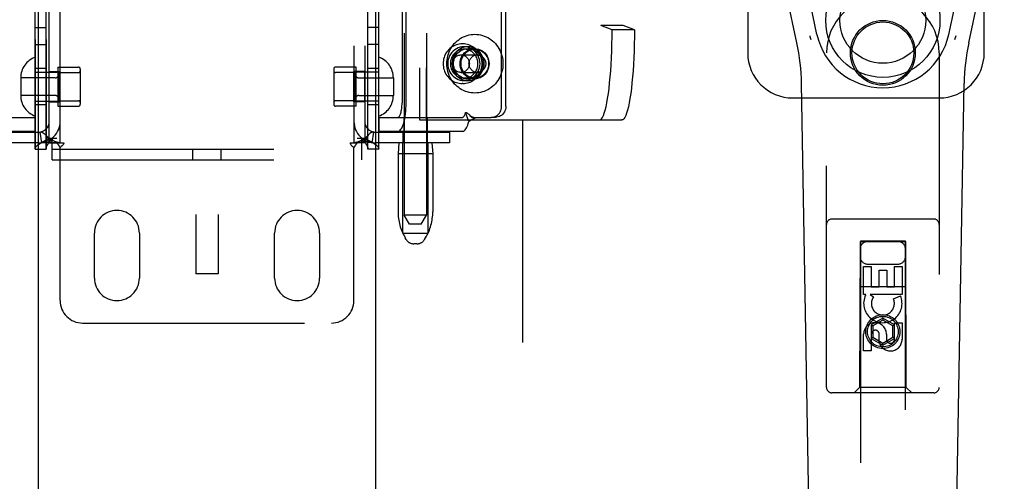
# Model space of a CAD drawing. Header units: inches. Extents: x 0 to 224, y 0 to 145.
# Tile 7 of 125: x 65.53 to 71, y 48.75 to 51.31. Entities that reach past the tile are written whole.
import ezdxf

# ---------------------------------------------------------------- set-up
doc = ezdxf.new("R2010")
doc.units = ezdxf.units.IN
doc.header["$LTSCALE"] = 12.302632
doc.header["$MEASUREMENT"] = 0
doc.linetypes.add('HIDDEN', pattern=[0.2, 0.1, -0.1])
doc.layers.get('0').update_dxf_attribs({"linetype": 'CONTINUOUS'})
doc.layers.add('02___PRT_ALL_AXES', color=7, linetype='CONTINUOUS')
doc.layers.add('DEFAULT_2', color=8, linetype='HIDDEN')

msp = doc.modelspace()

# ---------------------------------------------------------------- linework, layer by layer
at = {"color": 3, "linetype": 'Continuous'}
for p, q in [((65.6353, 83.4002), (65.6353, 21.1082)), ((67.5103, 21.1082), (67.5103, 83.4002))]:
    msp.add_line(p, q, dxfattribs=at)
at = {"color": 7, "linetype": 'Continuous'}
for p, q in [((69.957, 51.2318), (69.7644, 52.1353)), ((70.6886, 51.2318), (70.8811, 52.1353)), ((69.8462, 51.1847), (69.6489, 52.1106)), ((70.7993, 51.1847), (70.9966, 52.1106)), ((69.9649, 45.6387), (69.872, 50.9591)), ((70.6807, 45.6387), (70.7735, 50.9591))]:
    msp.add_line(p, q, dxfattribs=at)
for points in [[(69.9245, 51.2013), (69.9228, 51.2068), (69.9212, 51.2124), (69.9197, 51.218), (69.9185, 51.2236)], [(70.7271, 51.2236), (70.7258, 51.218), (70.7244, 51.2124), (70.7228, 51.2068), (70.721, 51.2013)]]:
    msp.add_lwpolyline(points, dxfattribs=at)
for radius in [0.3169, 0.2382]:
    msp.add_circle((70.3228, 51.3097), radius, dxfattribs=at)
for centre, radius, start, end in [((70.3228, 51.3097), 0.374, 192.0297, 347.9703), ((68.6911, 50.9385), 1.1811, 1, 12.0297), ((71.9545, 50.9385), 1.1811, 167.9703, 179)]:
    msp.add_arc(centre, radius, start, end, dxfattribs=at)
at = {"layer": '02___PRT_ALL_AXES', "color": 8, "linetype": 'HIDDEN'}
for p, q in [((65.6198, 50.5952), (65.6198, 53.6632)), ((65.6798, 50.5952), (65.6798, 53.6632)), ((67.4658, 50.5952), (67.4658, 53.6632)), ((67.5258, 50.5952), (67.5258, 53.6632)), ((67.6665, 53.6984), (67.6665, 50.2292)), ((67.7915, 53.6984), (67.7915, 50.2292)), ((65.6198, 51.2702), (65.6798, 51.2702)), ((67.5258, 51.2702), (67.4658, 51.2702)), ((65.6198, 51.1752), (65.6798, 51.1752)), ((67.5258, 51.1752), (67.4658, 51.1752)), ((67.9927, 51.1792), (67.9889, 51.1792)), ((68.0209, 51.1627), (67.9981, 51.1627)), ((68.0575, 51.1532), (68.0209, 51.1532)), ((65.6798, 51.0417), (65.6198, 51.0417)), ((65.7448, 51.0497), (65.7448, 50.8337)), ((65.7448, 51.0497), (65.8598, 51.0497)), ((67.4008, 51.0497), (67.2858, 51.0497)), ((67.4008, 50.8337), (67.4008, 51.0497)), ((67.5258, 51.0417), (67.4658, 51.0417)), ((65.6978, 50.8572), (65.6978, 51.0262)), ((65.6978, 51.0262), (65.7578, 51.0262)), ((65.7578, 50.8572), (65.7578, 51.0262)), ((67.3878, 50.8572), (67.3878, 51.0262)), ((67.4478, 51.0262), (67.3878, 51.0262)), ((67.4478, 50.8572), (67.4478, 51.0262)), ((68.0209, 50.9757), (67.9981, 50.9757)), ((68.0575, 50.9852), (68.0209, 50.9852)), ((67.9927, 50.9592), (67.9889, 50.9592)), ((65.6798, 50.8417), (65.6198, 50.8417)), ((65.6978, 50.8572), (65.7578, 50.8572)), ((65.7448, 50.8337), (65.8598, 50.8337)), ((67.4008, 50.8337), (67.2858, 50.8337)), ((67.4478, 50.8572), (67.3878, 50.8572)), ((67.5258, 50.8417), (67.4658, 50.8417)), ((67.664, 50.7712), (67.664, 50.6932)), ((67.664, 50.7712), (67.794, 50.7712)), ((67.794, 50.7712), (67.794, 50.6932)), ((67.661, 50.6292), (67.661, 50.6892)), ((67.797, 50.6892), (67.661, 50.6892)), ((67.664, 50.6932), (67.794, 50.6932)), ((67.797, 50.6292), (67.797, 50.6892)), ((67.797, 50.6292), (67.661, 50.6292)), ((67.6325, 50.5692), (67.6325, 50.2468)), ((67.8255, 50.5692), (67.8255, 50.2468)), ((65.9478, 49.8792), (65.9478, 50.1292)), ((66.1978, 50.1292), (66.1978, 49.8792)), ((66.9478, 49.8792), (66.9478, 50.1292)), ((67.1978, 50.1292), (67.1978, 49.8792)), ((70.2162, 49.7877), (70.2162, 49.9439)), ((70.2162, 49.9439), (70.2586, 49.9439)), ((70.2586, 49.9439), (70.2586, 49.8304)), ((70.387, 49.8304), (70.387, 49.9439)), ((70.387, 49.9439), (70.4294, 49.9439)), ((70.4294, 49.9439), (70.4294, 49.7877)), ((70.3021, 49.8304), (70.3021, 49.9226)), ((70.3021, 49.9226), (70.3445, 49.9226)), ((70.3445, 49.9226), (70.3445, 49.8304)), ((70.2586, 49.8304), (70.3021, 49.8304)), ((70.3445, 49.8304), (70.387, 49.8304)), ((70.2285, 49.7877), (70.2162, 49.7877)), ((70.2267, 49.7842), (70.2285, 49.7877)), ((70.2518, 49.7877), (70.2704, 49.7747)), ((70.4294, 49.7877), (70.2518, 49.7877)), ((70.3813, 49.7634), (70.4204, 49.7803)), ((70.387, 49.539), (70.387, 49.6315)), ((70.387, 49.6315), (70.4294, 49.6315)), ((70.4294, 49.6315), (70.4294, 49.539)), ((70.2162, 49.4752), (70.2162, 49.5676)), ((70.2586, 49.5676), (70.2586, 49.4752)), ((70.3021, 49.5252), (70.3021, 49.5715)), ((70.3431, 49.5676), (70.3431, 49.5391)), ((70.2586, 49.4752), (70.2162, 49.4752))]:
    msp.add_line(p, q, dxfattribs=at)
for points in [[(67.9981, 51.1627), (67.9873, 51.162), (67.9767, 51.16), (67.9664, 51.1566), (67.9566, 51.152), (67.9473, 51.1462), (67.9388, 51.1392), (67.9312, 51.1312), (67.9245, 51.1223), (67.919, 51.1127), (67.9145, 51.1024), (67.9113, 51.0916), (67.9094, 51.0805), (67.9087, 51.0692), (67.9094, 51.058), (67.9113, 51.0469), (67.9145, 51.0361), (67.919, 51.0258), (67.9245, 51.0161), (67.9312, 51.0072), (67.9388, 50.9992), (67.9473, 50.9923), (67.9566, 50.9864), (67.9664, 50.9818), (67.9767, 50.9784), (67.9873, 50.9764), (67.9981, 50.9757)], [(67.9996, 51.1492), (67.9933, 51.149), (67.987, 51.1481), (67.9808, 51.1468), (67.9748, 51.1449), (67.9689, 51.1425), (67.9632, 51.1396), (67.9577, 51.1362), (67.9526, 51.1324), (67.9478, 51.1281), (67.9433, 51.1234), (67.9392, 51.1184), (67.9355, 51.113), (67.9323, 51.1073), (67.9295, 51.1014), (67.9272, 51.0952), (67.9254, 51.0889), (67.9241, 51.0824), (67.9234, 51.0759), (67.9231, 51.0692)], [(68.0209, 51.1627), (68.0101, 51.162), (67.9995, 51.16), (67.9892, 51.1566), (67.9794, 51.152), (67.9701, 51.1462), (67.9616, 51.1392), (67.954, 51.1312), (67.9473, 51.1223), (67.9418, 51.1127), (67.9373, 51.1024), (67.9341, 51.0916), (67.9322, 51.0805), (67.9315, 51.0692), (67.9322, 51.058), (67.9341, 51.0469), (67.9373, 51.0361), (67.9418, 51.0258), (67.9473, 51.0161), (67.954, 51.0072), (67.9616, 50.9992), (67.9701, 50.9923), (67.9794, 50.9864), (67.9892, 50.9818), (67.9995, 50.9784), (68.0101, 50.9764), (68.0209, 50.9757)], [(68.0209, 50.9852), (68.0104, 50.986), (68.0001, 50.9881), (67.9902, 50.9916), (67.9808, 50.9965), (67.972, 51.0026), (67.9641, 51.0098), (67.9572, 51.0181), (67.9514, 51.0272), (67.9467, 51.0371), (67.9433, 51.0475), (67.9413, 51.0583), (67.9406, 51.0692), (67.9413, 51.0802), (67.9433, 51.091), (67.9467, 51.1014), (67.9514, 51.1112), (67.9572, 51.1204), (67.9641, 51.1286), (67.972, 51.1359), (67.9808, 51.142), (67.9902, 51.1468), (68.0001, 51.1504), (68.0104, 51.1525), (68.0209, 51.1532)], [(68.0575, 50.9852), (68.0469, 50.986), (68.0367, 50.9881), (68.0267, 50.9916), (68.0173, 50.9965), (68.0086, 51.0026), (68.0007, 51.0098), (67.9938, 51.0181), (67.9879, 51.0272), (67.9833, 51.0371), (67.9799, 51.0475), (67.9778, 51.0583), (67.9772, 51.0692), (67.9778, 51.0802), (67.9799, 51.091), (67.9833, 51.1014), (67.9879, 51.1112), (67.9938, 51.1204), (68.0007, 51.1286), (68.0086, 51.1359), (68.0173, 51.142), (68.0267, 51.1468), (68.0367, 51.1504), (68.0469, 51.1525), (68.0575, 51.1532)], [(67.9981, 50.9757), (68.009, 50.9764), (68.0195, 50.9784), (68.0298, 50.9818), (68.0397, 50.9864), (68.0489, 50.9923), (68.0574, 50.9992), (68.0651, 51.0072), (68.0717, 51.0161), (68.0773, 51.0258), (68.0817, 51.0361), (68.0849, 51.0469), (68.0869, 51.058), (68.0875, 51.0692), (68.0869, 51.0805), (68.0849, 51.0916), (68.0817, 51.1024), (68.0773, 51.1127), (68.0717, 51.1223), (68.0651, 51.1312), (68.0574, 51.1392), (68.0489, 51.1462), (68.0397, 51.152), (68.0298, 51.1566), (68.0195, 51.16), (68.009, 51.162), (67.9981, 51.1627)], [(68.0761, 51.0692), (68.0758, 51.0759), (68.0751, 51.0824), (68.0738, 51.0889), (68.072, 51.0952), (68.0697, 51.1014), (68.0669, 51.1073), (68.0636, 51.113), (68.06, 51.1184), (68.0559, 51.1234), (68.0514, 51.1281), (68.0466, 51.1324), (68.0414, 51.1362), (68.036, 51.1396), (68.0303, 51.1425), (68.0244, 51.1449), (68.0184, 51.1468), (68.0122, 51.1481), (68.0059, 51.149), (67.9996, 51.1492)], [(68.0209, 50.9757), (68.0318, 50.9764), (68.0423, 50.9784), (68.0526, 50.9818), (68.0625, 50.9864), (68.0717, 50.9923), (68.0802, 50.9992), (68.0879, 51.0072), (68.0945, 51.0161), (68.1001, 51.0258), (68.1045, 51.0361), (68.1077, 51.0469), (68.1097, 51.058), (68.1103, 51.0692), (68.1097, 51.0805), (68.1077, 51.0916), (68.1045, 51.1024), (68.1001, 51.1127), (68.0945, 51.1223), (68.0879, 51.1312), (68.0802, 51.1392), (68.0717, 51.1462), (68.0625, 51.152), (68.0526, 51.1566), (68.0423, 51.16), (68.0318, 51.162), (68.0209, 51.1627)], [(68.0209, 51.1532), (68.0315, 51.1525), (68.0417, 51.1504), (68.0517, 51.1468), (68.0611, 51.142), (68.0698, 51.1359), (68.0777, 51.1286), (68.0847, 51.1204), (68.0905, 51.1112), (68.0951, 51.1014), (68.0985, 51.091), (68.1006, 51.0802), (68.1013, 51.0692), (68.1006, 51.0583), (68.0985, 51.0475), (68.0951, 51.0371), (68.0905, 51.0272), (68.0847, 51.0181), (68.0777, 51.0098), (68.0698, 51.0026), (68.0611, 50.9965), (68.0517, 50.9916), (68.0417, 50.9881), (68.0315, 50.986), (68.0209, 50.9852)], [(68.0575, 51.1532), (68.0681, 51.1525), (68.0783, 51.1504), (68.0882, 51.1468), (68.0976, 51.142), (68.1064, 51.1359), (68.1143, 51.1286), (68.1212, 51.1204), (68.127, 51.1112), (68.1317, 51.1014), (68.1351, 51.091), (68.1371, 51.0802), (68.1378, 51.0692), (68.1371, 51.0583), (68.1351, 51.0475), (68.1317, 51.0371), (68.127, 51.0272), (68.1212, 51.0181), (68.1143, 51.0098), (68.1064, 51.0026), (68.0976, 50.9965), (68.0882, 50.9916), (68.0783, 50.9881), (68.0681, 50.986), (68.0575, 50.9852)], [(67.9231, 51.0692), (67.9234, 51.0626), (67.9241, 51.0561), (67.9254, 51.0496), (67.9272, 51.0433), (67.9295, 51.0371), (67.9323, 51.0312), (67.9355, 51.0255), (67.9392, 51.0201), (67.9433, 51.015), (67.9478, 51.0104), (67.9526, 51.0061), (67.9577, 51.0023), (67.9632, 50.9989), (67.9689, 50.996), (67.9748, 50.9936), (67.9808, 50.9917), (67.987, 50.9903), (67.9933, 50.9895), (67.9996, 50.9892)], [(67.9996, 50.9892), (68.0059, 50.9895), (68.0122, 50.9903), (68.0184, 50.9917), (68.0244, 50.9936), (68.0303, 50.996), (68.036, 50.9989), (68.0414, 51.0023), (68.0466, 51.0061), (68.0514, 51.0104), (68.0559, 51.015), (68.06, 51.0201), (68.0636, 51.0255), (68.0669, 51.0312), (68.0697, 51.0371), (68.072, 51.0433), (68.0738, 51.0496), (68.0751, 51.0561), (68.0758, 51.0626), (68.0761, 51.0692)]]:
    msp.add_lwpolyline(points, dxfattribs=at)
for centre, radius in [((70.3228, 51.1292), 0.1715), ((70.3228, 49.5817), 0.085)]:
    msp.add_circle(centre, radius, dxfattribs=at)
for centre, radius, start, end in [((66.0728, 50.1292), 0.125, 0, 180), ((67.0728, 50.1292), 0.125, 0, 180), ((66.0728, 49.8792), 0.125, 180, 360), ((67.0728, 49.8792), 0.125, 180, 360), ((70.3227, 49.738), 0.1065, 154.2636, 23.4027), ((70.3227, 49.738), 0.0639, 144.8895, 23.4026), ((70.2796, 49.5676), 0.0635, 0, 180), ((70.2806, 49.5676), 0.0219, 10.307, 180), ((70.365, 49.539), 0.0644, 192.2995, 0.0775), ((70.365, 49.539), 0.0219, 179.9011, 360)]:
    msp.add_arc(centre, radius, start, end, dxfattribs=at)
at = {"layer": 'DEFAULT_2', "color": 8, "linetype": 'HIDDEN'}
for p, q in [((68.3228, 82.7392), (68.3228, 21.7692)), ((66.5103, 55.1532), (66.5103, 49.9032)), ((66.6353, 55.1532), (66.6353, 49.9032)), ((65.6198, 53.6632), (65.6198, 50.5952)), ((65.6798, 53.6632), (65.6798, 50.5952)), ((67.4658, 50.5952), (67.4658, 53.6632)), ((67.5258, 50.5952), (67.5258, 53.6632)), ((65.6978, 50.6292), (65.6978, 53.6292)), ((65.7578, 50.6292), (65.7578, 53.6292)), ((67.3878, 53.6292), (67.3878, 50.6292)), ((67.4478, 53.6292), (67.4478, 50.6292)), ((67.7522, 53.5067), (67.7522, 50.7567)), ((67.7888, 53.5067), (67.7888, 50.7567)), ((68.2076, 50.8312), (68.2076, 53.4312)), ((68.2304, 50.8312), (68.2304, 53.4312)), ((70.8853, 51.1292), (70.8853, 53.3792)), ((68.7575, 52.9831), (68.7575, 51.2804)), ((68.8812, 52.9831), (68.8812, 51.2804)), ((69.5728, 51.8124), (69.5728, 51.1292)), ((67.6548, 51.5057), (67.6548, 50.8512)), ((67.6776, 50.8512), (67.6776, 51.5057)), ((68.8202, 51.2567), (68.7575, 51.2804)), ((68.8812, 51.2804), (68.7575, 51.2804)), ((68.944, 51.2567), (68.8202, 51.2567)), ((68.944, 51.2567), (68.8812, 51.2804)), ((68.0589, 51.1492), (67.9996, 51.1492)), ((67.982, 51.1177), (68.0727, 51.1177)), ((70.0103, 49.2717), (70.0103, 51.1292)), ((70.6353, 51.1292), (70.6353, 49.2717)), ((65.8698, 51.0397), (65.8698, 50.8437)), ((67.2758, 51.0397), (67.2758, 50.8437)), ((65.5388, 50.9912), (65.5388, 50.8922)), ((65.7298, 50.9902), (65.5388, 50.9902)), ((65.6198, 51.0217), (65.7448, 51.0217)), ((65.7498, 51.0197), (65.7498, 50.8637)), ((65.7498, 51.0197), (65.8598, 51.0197)), ((67.3958, 51.0197), (67.2858, 51.0197)), ((67.3958, 50.8637), (67.3958, 51.0197)), ((67.5258, 51.0217), (67.4008, 51.0217)), ((67.4158, 50.9902), (67.6068, 50.9902)), ((67.6068, 50.9912), (67.6068, 50.8922)), ((67.982, 51.0207), (68.0727, 51.0207)), ((68.0589, 50.9892), (67.9996, 50.9892)), ((65.7298, 50.8932), (65.5388, 50.8932)), ((65.7498, 50.8637), (65.8598, 50.8637)), ((67.3958, 50.8637), (67.2858, 50.8637)), ((67.4158, 50.8932), (67.6068, 50.8932)), ((69.8228, 50.8792), (70.6353, 50.8792)), ((65.6198, 50.8617), (65.7448, 50.8617)), ((67.5258, 50.8617), (67.4008, 50.8617)), ((65.1555, 50.7712), (65.6196, 50.7712)), ((65.6196, 50.7712), (65.6196, 50.6932)), ((67.526, 50.7712), (67.526, 50.6932)), ((67.526, 50.7712), (67.99, 50.7712)), ((67.7522, 50.7567), (68.8744, 50.7567)), ((68.0249, 50.7475), (68.0077, 50.7987)), ((68.0307, 50.7827), (68.0313, 50.7822)), ((68.0313, 50.7822), (68.0379, 50.7752)), ((68.0418, 50.7712), (68.1502, 50.7712)), ((68.173, 50.7712), (68.1502, 50.7712)), ((65.6196, 50.6932), (65.1555, 50.6932)), ((65.2278, 50.6892), (65.6378, 50.6892)), ((65.6556, 50.6306), (65.6467, 50.6899)), ((65.7027, 50.6552), (65.7398, 50.6552)), ((65.7133, 50.5352), (65.7133, 50.6552)), ((67.4058, 50.6552), (67.4428, 50.6552)), ((67.4323, 50.5352), (67.4323, 50.6552)), ((67.49, 50.6306), (67.4989, 50.6899)), ((67.5078, 50.6892), (67.9178, 50.6892)), ((67.99, 50.6932), (67.526, 50.6932)), ((67.9178, 50.6892), (67.9178, 50.6292)), ((65.6378, 50.6292), (65.2278, 50.6292)), ((65.6198, 50.5952), (65.6798, 50.5952)), ((65.6978, 50.6292), (65.7395, 50.6292)), ((65.7133, 50.5952), (67.4323, 50.5952)), ((65.7395, 50.6292), (65.7786, 50.6292)), ((65.7578, 49.7542), (65.7578, 50.603)), ((66.4948, 50.5352), (66.4948, 50.5952)), ((66.6508, 50.5352), (66.6508, 50.5952)), ((67.3669, 50.6292), (67.4061, 50.6292)), ((67.3878, 49.7542), (67.3878, 50.603)), ((67.4478, 50.6292), (67.4061, 50.6292)), ((67.5258, 50.5952), (67.4658, 50.5952)), ((67.9178, 50.6292), (67.5078, 50.6292)), ((67.6375, 50.6292), (67.6325, 50.5692)), ((67.659, 50.1292), (67.659, 50.6292)), ((67.799, 50.1292), (67.799, 50.6292)), ((67.8205, 50.6292), (67.8255, 50.5692)), ((65.7133, 50.5352), (67.4323, 50.5352)), ((67.8255, 50.5692), (67.6325, 50.5692)), ((67.6965, 50.1792), (67.6665, 50.2292)), ((67.729, 50.2292), (67.6665, 50.2292)), ((67.7915, 50.2292), (67.729, 50.2292)), ((67.7615, 50.1792), (67.7915, 50.2292)), ((67.7615, 50.1792), (67.6965, 50.1792)), ((70.6053, 50.2067), (70.0403, 50.2067)), ((67.659, 50.1292), (67.799, 50.1292)), ((67.678, 50.0935), (67.6724, 50.1027)), ((67.7801, 50.0935), (67.7856, 50.1027)), ((67.7372, 50.0692), (67.7208, 50.0692)), ((70.1963, 50.0817), (70.1928, 49.2717)), ((70.1963, 50.0817), (70.4493, 50.0817)), ((70.1978, 50.0836), (70.1978, 22.0817)), ((70.4478, 50.0836), (70.1978, 50.0836)), ((70.4478, 50.0804), (70.1978, 50.0804)), ((70.4478, 22.0817), (70.4478, 50.0836)), ((70.4528, 49.2717), (70.4493, 50.0817)), ((70.2378, 49.9567), (70.4078, 49.9567)), ((66.6353, 49.9032), (66.5103, 49.9032)), ((70.1952, 49.8317), (70.4503, 49.8317)), ((65.8828, 49.6292), (67.2628, 49.6292)), ((70.3228, 49.657), (70.2578, 49.6195)), ((70.2578, 49.6195), (70.2578, 49.5444)), ((70.2578, 49.6195), (70.2678, 49.6137)), ((70.3228, 49.6455), (70.2678, 49.6137)), ((70.2678, 49.6137), (70.2678, 49.5502)), ((70.3228, 49.657), (70.3228, 49.6455)), ((70.3878, 49.6195), (70.3228, 49.657)), ((70.3778, 49.6137), (70.3228, 49.6455)), ((70.3878, 49.6195), (70.3778, 49.6137)), ((70.3778, 49.5502), (70.3778, 49.6137)), ((70.3878, 49.5444), (70.3878, 49.6195)), ((70.2578, 49.5444), (70.2678, 49.5502)), ((70.2578, 49.5444), (70.3228, 49.5069)), ((70.2678, 49.5502), (70.3228, 49.5184)), ((70.3228, 49.5184), (70.3778, 49.5502)), ((70.3228, 49.5069), (70.3878, 49.5444)), ((70.3228, 49.5069), (70.3228, 49.5184)), ((70.3878, 49.5444), (70.3778, 49.5502)), ((70.6053, 49.2417), (70.0403, 49.2417)), ((70.1928, 49.2717), (70.1628, 49.2417)), ((70.4528, 49.2717), (70.1928, 49.2717)), ((70.4528, 49.2717), (70.4828, 49.2417))]:
    msp.add_line(p, q, dxfattribs=at)
for points in [[(68.7506, 50.7567), (68.7561, 50.7583), (68.7615, 50.7629), (68.7669, 50.7706), (68.7721, 50.7812), (68.7773, 50.7948), (68.7822, 50.8112), (68.787, 50.8304), (68.7915, 50.8522), (68.7958, 50.8765), (68.7998, 50.9032), (68.8035, 50.932), (68.8069, 50.9628), (68.81, 50.9955), (68.8126, 51.0297), (68.8149, 51.0654), (68.8168, 51.1022), (68.8183, 51.14), (68.8194, 51.1785), (68.82, 51.2174), (68.8202, 51.2567)], [(68.944, 51.2567), (68.9438, 51.2174), (68.9431, 51.1785), (68.9421, 51.14), (68.9406, 51.1022), (68.9387, 51.0654), (68.9364, 51.0297), (68.9338, 50.9955), (68.9307, 50.9628), (68.9273, 50.932), (68.9236, 50.9032), (68.9196, 50.8765), (68.9153, 50.8522), (68.9108, 50.8304), (68.906, 50.8112), (68.901, 50.7948), (68.8959, 50.7812), (68.8907, 50.7706), (68.8853, 50.7629), (68.8799, 50.7583), (68.8744, 50.7567)], [(67.9031, 51.0692), (67.9034, 51.0804), (67.9045, 51.0914), (67.9063, 51.1024), (67.9088, 51.1132), (67.9121, 51.1238), (67.916, 51.1342), (67.9205, 51.1442), (67.9258, 51.1539), (67.9316, 51.1632), (67.938, 51.1721), (67.945, 51.1805), (67.9525, 51.1884), (67.9606, 51.1957), (67.9691, 51.2024), (67.978, 51.2085), (67.9872, 51.214), (67.9968, 51.2187), (68.0067, 51.2228), (68.0169, 51.2262), (68.0272, 51.2288), (68.0377, 51.2307), (68.0483, 51.2318), (68.0589, 51.2322), (68.0696, 51.2318), (68.0802, 51.2307), (68.0907, 51.2288), (68.101, 51.2262), (68.1111, 51.2228), (68.121, 51.2187), (68.1307, 51.214), (68.1399, 51.2085), (68.1488, 51.2024), (68.1573, 51.1957), (68.1653, 51.1884), (68.1729, 51.1805), (68.1799, 51.1721), (68.1863, 51.1632), (68.1921, 51.1539), (68.1973, 51.1442), (68.2019, 51.1342), (68.2058, 51.1238), (68.209, 51.1132), (68.2116, 51.1024), (68.2134, 51.0914), (68.2145, 51.0804), (68.2148, 51.0692)], [(67.9889, 51.1792), (67.9806, 51.1789), (67.9724, 51.1779), (67.9642, 51.1762), (67.9562, 51.1739), (67.9484, 51.1709), (67.9409, 51.1673), (67.9336, 51.1631), (67.9267, 51.1584), (67.9201, 51.153), (67.914, 51.1472), (67.9083, 51.1408), (67.9031, 51.1341), (67.8984, 51.1269), (67.8943, 51.1193), (67.8908, 51.1115), (67.8879, 51.1033), (67.8857, 51.095), (67.884, 51.0865), (67.883, 51.0779), (67.8827, 51.0692)], [(67.9824, 51.0692), (67.9827, 51.0762), (67.9836, 51.0831), (67.985, 51.0899), (67.9871, 51.0966), (67.9896, 51.103), (67.9927, 51.1092), (67.9963, 51.1151), (68.0003, 51.1207), (68.0048, 51.1258), (68.0098, 51.1305), (68.0151, 51.1348), (68.0207, 51.1385), (68.0266, 51.1417), (68.0328, 51.1444), (68.0391, 51.1465), (68.0457, 51.148), (68.0523, 51.1489), (68.0589, 51.1492)], [(68.0989, 51.0692), (68.0986, 51.0779), (68.0976, 51.0865), (68.096, 51.095), (68.0937, 51.1034), (68.0908, 51.1115), (68.0873, 51.1193), (68.0832, 51.1269), (68.0785, 51.1341), (68.0733, 51.1409), (68.0677, 51.1472), (68.0615, 51.153), (68.055, 51.1584), (68.0481, 51.1631), (68.0408, 51.1673), (68.0332, 51.1709), (68.0254, 51.1739), (68.0174, 51.1762), (68.0093, 51.1779), (68.001, 51.1789), (67.9927, 51.1792)], [(68.0589, 51.1492), (68.0656, 51.1489), (68.0722, 51.148), (68.0787, 51.1465), (68.0851, 51.1444), (68.0913, 51.1417), (68.0972, 51.1385), (68.1028, 51.1348), (68.1081, 51.1305), (68.113, 51.1258), (68.1175, 51.1207), (68.1216, 51.1151), (68.1252, 51.1092), (68.1283, 51.103), (68.1308, 51.0966), (68.1328, 51.0899), (68.1343, 51.0831), (68.1352, 51.0762), (68.1354, 51.0692)], [(67.9357, 51.0692), (67.9359, 51.0737), (67.9365, 51.0781), (67.9374, 51.0825), (67.9388, 51.0867), (67.9405, 51.0908), (67.9426, 51.0948), (67.945, 51.0985), (67.9478, 51.1019), (67.9508, 51.1051), (67.9541, 51.1079), (67.9576, 51.1105), (67.9614, 51.1126), (67.9653, 51.1145), (67.9694, 51.1159), (67.9735, 51.1169), (67.9778, 51.1175), (67.982, 51.1177)], [(67.982, 51.1177), (67.9863, 51.1175), (67.9906, 51.1169), (67.9947, 51.1159), (67.9988, 51.1145), (68.0027, 51.1126), (68.0065, 51.1105), (68.01, 51.1079), (68.0133, 51.1051), (68.0163, 51.1019), (68.0191, 51.0985), (68.0215, 51.0948), (68.0236, 51.0908), (68.0253, 51.0867), (68.0267, 51.0825), (68.0276, 51.0781), (68.0282, 51.0737), (68.0284, 51.0692)], [(68.0263, 51.0692), (68.0265, 51.0737), (68.0271, 51.0781), (68.0281, 51.0825), (68.0294, 51.0867), (68.0312, 51.0908), (68.0333, 51.0948), (68.0357, 51.0985), (68.0384, 51.1019), (68.0414, 51.1051), (68.0447, 51.1079), (68.0483, 51.1105), (68.052, 51.1126), (68.0559, 51.1145), (68.06, 51.1159), (68.0642, 51.1169), (68.0684, 51.1175), (68.0727, 51.1177)], [(68.0727, 51.1177), (68.077, 51.1175), (68.0812, 51.1169), (68.0854, 51.1159), (68.0894, 51.1145), (68.0934, 51.1126), (68.0971, 51.1105), (68.1006, 51.1079), (68.1039, 51.1051), (68.107, 51.1019), (68.1097, 51.0985), (68.1121, 51.0948), (68.1142, 51.0908), (68.1159, 51.0867), (68.1173, 51.0825), (68.1183, 51.0781), (68.1189, 51.0737), (68.1191, 51.0692)], [(67.8827, 51.0692), (67.883, 51.0606), (67.884, 51.0519), (67.8857, 51.0434), (67.8879, 51.0351), (67.8908, 51.027), (67.8944, 51.0191), (67.8985, 51.0116), (67.9031, 51.0044), (67.9083, 50.9976), (67.914, 50.9913), (67.9201, 50.9854), (67.9267, 50.9801), (67.9336, 50.9753), (67.9409, 50.9711), (67.9484, 50.9675), (67.9562, 50.9646), (67.9642, 50.9622), (67.9724, 50.9606), (67.9806, 50.9596), (67.9889, 50.9592)], [(68.2148, 51.0692), (68.2145, 51.0581), (68.2134, 51.047), (68.2116, 51.0361), (68.209, 51.0253), (68.2058, 51.0146), (68.2019, 51.0043), (68.1973, 50.9942), (68.1921, 50.9845), (68.1863, 50.9752), (68.1799, 50.9664), (68.1729, 50.958), (68.1653, 50.9501), (68.1573, 50.9428), (68.1488, 50.9361), (68.1399, 50.93), (68.1307, 50.9245), (68.121, 50.9197), (68.1111, 50.9156), (68.101, 50.9123), (68.0907, 50.9096), (68.0802, 50.9077), (68.0696, 50.9066), (68.0589, 50.9062), (68.0483, 50.9066), (68.0377, 50.9077), (68.0272, 50.9096), (68.0169, 50.9123), (68.0067, 50.9156), (67.9968, 50.9197), (67.9872, 50.9245), (67.978, 50.93), (67.9691, 50.9361), (67.9606, 50.9428), (67.9525, 50.9501), (67.945, 50.958), (67.938, 50.9664), (67.9316, 50.9752), (67.9258, 50.9845), (67.9205, 50.9942), (67.916, 51.0043), (67.9121, 51.0146), (67.9088, 51.0253), (67.9063, 51.0361), (67.9045, 51.047), (67.9034, 51.0581), (67.9031, 51.0692)], [(67.982, 51.0207), (67.9778, 51.0209), (67.9735, 51.0216), (67.9694, 51.0226), (67.9653, 51.024), (67.9614, 51.0258), (67.9576, 51.028), (67.9541, 51.0305), (67.9508, 51.0334), (67.9478, 51.0366), (67.945, 51.04), (67.9426, 51.0437), (67.9405, 51.0476), (67.9388, 51.0517), (67.9374, 51.056), (67.9365, 51.0603), (67.9359, 51.0647), (67.9357, 51.0692)], [(68.0284, 51.0692), (68.0282, 51.0647), (68.0276, 51.0603), (68.0267, 51.056), (68.0253, 51.0517), (68.0236, 51.0476), (68.0215, 51.0437), (68.0191, 51.04), (68.0163, 51.0366), (68.0133, 51.0334), (68.01, 51.0305), (68.0065, 51.028), (68.0027, 51.0258), (67.9988, 51.024), (67.9947, 51.0226), (67.9906, 51.0216), (67.9863, 51.0209), (67.982, 51.0207)], [(68.0589, 50.9892), (68.0523, 50.9895), (68.0457, 50.9904), (68.0391, 50.992), (68.0328, 50.9941), (68.0266, 50.9967), (68.0207, 50.9999), (68.0151, 51.0037), (68.0098, 51.0079), (68.0048, 51.0127), (68.0003, 51.0178), (67.9963, 51.0233), (67.9927, 51.0292), (67.9896, 51.0354), (67.9871, 51.0419), (67.985, 51.0485), (67.9836, 51.0553), (67.9827, 51.0622), (67.9824, 51.0692)], [(67.9927, 50.9592), (68.001, 50.9596), (68.0093, 50.9606), (68.0174, 50.9622), (68.0254, 50.9646), (68.0332, 50.9675), (68.0408, 50.9711), (68.048, 50.9753), (68.055, 50.9801), (68.0615, 50.9854), (68.0677, 50.9913), (68.0734, 50.9976), (68.0785, 51.0044), (68.0832, 51.0116), (68.0873, 51.0191), (68.0908, 51.027), (68.0937, 51.0351), (68.096, 51.0435), (68.0976, 51.052), (68.0986, 51.0606), (68.0989, 51.0692)], [(68.0727, 51.0207), (68.0684, 51.0209), (68.0642, 51.0216), (68.06, 51.0226), (68.0559, 51.024), (68.052, 51.0258), (68.0483, 51.028), (68.0447, 51.0305), (68.0414, 51.0334), (68.0384, 51.0366), (68.0357, 51.04), (68.0333, 51.0437), (68.0312, 51.0476), (68.0294, 51.0517), (68.0281, 51.056), (68.0271, 51.0603), (68.0265, 51.0647), (68.0263, 51.0692)], [(68.1354, 51.0692), (68.1352, 51.0622), (68.1343, 51.0553), (68.1328, 51.0485), (68.1308, 51.0419), (68.1283, 51.0354), (68.1252, 51.0292), (68.1216, 51.0233), (68.1175, 51.0178), (68.113, 51.0127), (68.1081, 51.0079), (68.1028, 51.0037), (68.0972, 50.9999), (68.0913, 50.9967), (68.0851, 50.9941), (68.0787, 50.992), (68.0722, 50.9904), (68.0656, 50.9895), (68.0589, 50.9892)], [(68.1191, 51.0692), (68.1189, 51.0647), (68.1183, 51.0603), (68.1173, 51.056), (68.1159, 51.0517), (68.1142, 51.0476), (68.1121, 51.0437), (68.1097, 51.04), (68.107, 51.0366), (68.1039, 51.0334), (68.1006, 51.0305), (68.0971, 51.028), (68.0934, 51.0258), (68.0894, 51.024), (68.0854, 51.0226), (68.0812, 51.0216), (68.077, 51.0209), (68.0727, 51.0207)], [(67.6314, 50.6932), (67.636, 50.694), (67.6404, 50.6963), (67.6448, 50.7), (67.6491, 50.7053), (67.6532, 50.7119), (67.6571, 50.7199), (67.6607, 50.7291), (67.6641, 50.7395), (67.6671, 50.751), (67.6698, 50.7634), (67.6722, 50.7768), (67.6741, 50.7908), (67.6756, 50.8054), (67.6767, 50.8204), (67.6774, 50.8357), (67.6776, 50.8512)], [(67.6314, 50.7712), (67.6337, 50.7716), (67.636, 50.7728), (67.6382, 50.7747), (67.6404, 50.7773), (67.6425, 50.7807), (67.6444, 50.7847), (67.6463, 50.7894), (67.648, 50.7947), (67.6495, 50.8005), (67.6509, 50.8068), (67.6521, 50.8135), (67.653, 50.8206), (67.6538, 50.828), (67.6544, 50.8356), (67.6547, 50.8434), (67.6548, 50.8512)], [(68.1502, 50.7712), (68.1577, 50.7718), (68.165, 50.7733), (68.1721, 50.7758), (68.1789, 50.7793), (68.1851, 50.7836), (68.1908, 50.7888), (68.1957, 50.7947), (68.1999, 50.8012), (68.2032, 50.8083), (68.2056, 50.8157), (68.2071, 50.8233), (68.2076, 50.8312)], [(68.2304, 50.8312), (68.2299, 50.8233), (68.2284, 50.8157), (68.226, 50.8083), (68.2227, 50.8012), (68.2185, 50.7947), (68.2136, 50.7888), (68.2079, 50.7836), (68.2017, 50.7793), (68.1949, 50.7758), (68.1878, 50.7733), (68.1805, 50.7718), (68.173, 50.7712)], [(67.99, 50.7712), (67.992, 50.7715), (67.994, 50.7724), (67.996, 50.7738), (67.9979, 50.7759), (67.9997, 50.7784), (68.0015, 50.7815), (68.0032, 50.7851), (68.0048, 50.7892), (68.0063, 50.7937), (68.0077, 50.7987)], [(68.0077, 50.7987), (68.0098, 50.7981), (68.0119, 50.7974), (68.014, 50.7964), (68.0162, 50.7952), (68.0184, 50.7937), (68.0206, 50.7921), (68.0227, 50.7904), (68.0248, 50.7886), (68.0269, 50.7866), (68.0291, 50.7844), (68.0307, 50.7827)], [(68.0249, 50.7475), (68.0278, 50.7499), (68.0308, 50.752), (68.0339, 50.754), (68.037, 50.7557), (68.04, 50.7572), (68.0429, 50.7586), (68.0458, 50.76), (68.0486, 50.7613), (68.0516, 50.7628), (68.0545, 50.7643), (68.0574, 50.766), (68.0601, 50.7678), (68.0625, 50.7695), (68.0646, 50.7712)], [(68.0526, 50.7712), (68.0509, 50.7713), (68.0481, 50.7717), (68.0455, 50.7725), (68.0429, 50.7735), (68.0405, 50.7748), (68.0381, 50.7764), (68.0357, 50.7782), (68.0333, 50.7802), (68.0307, 50.7827)], [(68.0379, 50.7752), (68.0399, 50.7731), (68.0418, 50.7712)], [(67.99, 50.6932), (67.994, 50.6938), (67.9979, 50.6955), (68.0018, 50.6984), (68.0055, 50.7024), (68.0092, 50.7074), (68.0127, 50.7135), (68.016, 50.7207), (68.0192, 50.7287), (68.0221, 50.7376), (68.0249, 50.7475)], [(65.6198, 50.5952), (65.6207, 50.6012), (65.6235, 50.6072), (65.6282, 50.6132), (65.6346, 50.6192), (65.6427, 50.6252), (65.6523, 50.6312), (65.6633, 50.6372), (65.6755, 50.6432), (65.6887, 50.6492), (65.7027, 50.6552)], [(65.6467, 50.6899), (65.6502, 50.6901), (65.6542, 50.6895), (65.6588, 50.6879), (65.6637, 50.6853), (65.6687, 50.6818), (65.6736, 50.6774), (65.6777, 50.6732)], [(65.6777, 50.6732), (65.6783, 50.6725), (65.6826, 50.6671), (65.6867, 50.6611), (65.6904, 50.6548), (65.6935, 50.648), (65.6959, 50.6414), (65.6973, 50.6351), (65.6978, 50.6292)], [(65.7548, 50.6299), (65.7517, 50.6304), (65.7483, 50.6311), (65.7447, 50.6319), (65.7409, 50.6329), (65.7371, 50.6341), (65.7332, 50.6354), (65.7291, 50.6369), (65.7251, 50.6386), (65.721, 50.6405), (65.7169, 50.6426), (65.7127, 50.6448), (65.7086, 50.6472), (65.7045, 50.6498), (65.7004, 50.6527), (65.6964, 50.6557), (65.6923, 50.6589), (65.6883, 50.6624), (65.6844, 50.6662), (65.6804, 50.6702), (65.6777, 50.6732)], [(65.6798, 50.5952), (65.6802, 50.6012), (65.6817, 50.6072), (65.684, 50.6132), (65.6872, 50.6192), (65.6912, 50.6252), (65.696, 50.6312), (65.7015, 50.6372), (65.7076, 50.6432), (65.7142, 50.6492), (65.7212, 50.6552)], [(67.4678, 50.6732), (67.465, 50.6701), (67.4611, 50.6661), (67.4571, 50.6623), (67.4531, 50.6588), (67.449, 50.6556), (67.4449, 50.6525), (67.4408, 50.6497), (67.4367, 50.6471), (67.4325, 50.6446), (67.4284, 50.6424), (67.4242, 50.6403), (67.4201, 50.6385), (67.416, 50.6368), (67.412, 50.6353), (67.4081, 50.634), (67.4043, 50.6328), (67.4006, 50.6318), (67.3971, 50.631), (67.3937, 50.6304), (67.3907, 50.6299), (67.3896, 50.6297)], [(67.4243, 50.6552), (67.4313, 50.6492), (67.4379, 50.6432), (67.444, 50.6372), (67.4495, 50.6312), (67.4543, 50.6252), (67.4583, 50.6192), (67.4616, 50.6132), (67.4639, 50.6072), (67.4653, 50.6012), (67.4658, 50.5952)], [(67.4428, 50.6552), (67.4568, 50.6492), (67.4701, 50.6432), (67.4822, 50.6372), (67.4932, 50.6312), (67.5028, 50.6252), (67.5109, 50.6192), (67.5173, 50.6132), (67.522, 50.6072), (67.5248, 50.6012), (67.5258, 50.5952)], [(67.4678, 50.6732), (67.4673, 50.6725), (67.4629, 50.6671), (67.4588, 50.6611), (67.4551, 50.6548), (67.452, 50.648), (67.4497, 50.6414), (67.4483, 50.6351), (67.4478, 50.6292)], [(67.4989, 50.6899), (67.4954, 50.6901), (67.4913, 50.6895), (67.4867, 50.6879), (67.4818, 50.6853), (67.4768, 50.6818), (67.4719, 50.6774), (67.4678, 50.6732)], [(65.6556, 50.6306), (65.6641, 50.6316), (65.673, 50.6322), (65.682, 50.6326), (65.6908, 50.6327), (65.699, 50.6327), (65.7066, 50.6326), (65.7136, 50.6325), (65.7201, 50.6322), (65.7262, 50.632), (65.732, 50.6317), (65.7375, 50.6314), (65.7425, 50.631), (65.747, 50.6307), (65.7508, 50.6303), (65.7538, 50.63), (65.7554, 50.6298)], [(65.7395, 50.6292), (65.7416, 50.6268), (65.7435, 50.6246), (65.7452, 50.6224), (65.7466, 50.6204), (65.748, 50.6184), (65.7492, 50.6164)], [(65.7492, 50.6164), (65.7517, 50.6123), (65.7531, 50.61), (65.7547, 50.6076), (65.7562, 50.6053), (65.7578, 50.603)], [(65.7548, 50.6299), (65.756, 50.6297), (65.7573, 50.6294), (65.7578, 50.6292)], [(65.7687, 50.6138), (65.7642, 50.6098), (65.7619, 50.6076), (65.7598, 50.6054), (65.7578, 50.603)], [(65.7786, 50.6292), (65.778, 50.6269), (65.7772, 50.6245), (65.7759, 50.6221), (65.7743, 50.6198), (65.7726, 50.6177), (65.7707, 50.6157), (65.7687, 50.6138)], [(67.3669, 50.6292), (67.3675, 50.6269), (67.3684, 50.6245), (67.3697, 50.6221), (67.3713, 50.6197), (67.373, 50.6177), (67.3748, 50.6157), (67.3769, 50.6138), (67.3813, 50.6098)], [(67.3813, 50.6098), (67.3836, 50.6076), (67.3858, 50.6054), (67.3878, 50.603)], [(67.3896, 50.6297), (67.3882, 50.6294), (67.3878, 50.6292)], [(67.3938, 50.6123), (67.3924, 50.61), (67.3909, 50.6077), (67.3893, 50.6053), (67.3878, 50.603)], [(67.49, 50.6306), (67.4815, 50.6316), (67.4725, 50.6322), (67.4635, 50.6326), (67.4548, 50.6327), (67.4465, 50.6327), (67.4389, 50.6326), (67.4319, 50.6325), (67.4254, 50.6322), (67.4193, 50.632), (67.4135, 50.6317), (67.408, 50.6314), (67.403, 50.631), (67.3986, 50.6307), (67.3948, 50.6303), (67.3918, 50.63), (67.3902, 50.6298)], [(67.4061, 50.6292), (67.4039, 50.6268), (67.402, 50.6246), (67.4004, 50.6224), (67.3989, 50.6204), (67.3976, 50.6184), (67.3963, 50.6164), (67.3938, 50.6123)]]:
    msp.add_lwpolyline(points, dxfattribs=at)
for centre, radius in [((70.3228, 51.1292), 0.18), ((70.3228, 49.5817), 0.0945)]:
    msp.add_circle(centre, radius, dxfattribs=at)
for centre, radius, start, end in [((70.3228, 51.1292), 0.3125, 0, 180), ((65.6588, 50.9912), 0.12, 108.9656, 180), ((67.4868, 50.9912), 0.12, 0, 71.0344), ((69.8228, 51.1292), 0.25, 180, 270), ((70.6353, 51.1292), 0.25, 270, 360), ((65.8598, 51.0397), 0.01, 0, 90), ((65.8598, 51.0297), 0.01, 270, 360), ((67.2858, 51.0397), 0.01, 90, 180), ((67.2858, 51.0297), 0.01, 180, 270), ((65.7298, 51.0102), 0.02, 270, 360), ((67.4158, 51.0102), 0.02, 180, 270), ((65.6588, 50.8922), 0.12, 180, 251.0344), ((65.7298, 50.8732), 0.02, 0, 90), ((65.8598, 50.8537), 0.01, 0, 90), ((67.2858, 50.8537), 0.01, 90, 180), ((67.4158, 50.8732), 0.02, 90, 180), ((67.4868, 50.8922), 0.12, 288.9656, 360), ((65.8598, 50.8437), 0.01, 270, 360), ((67.2858, 50.8437), 0.01, 180, 270), ((65.6378, 50.7492), 0.12, 270, 360), ((65.6378, 50.7492), 0.06, 270, 360), ((67.5078, 50.7492), 0.12, 180, 270), ((67.5078, 50.7492), 0.06, 180, 270), ((67.9125, 50.2468), 0.28, 180, 210.9637), ((67.5455, 50.2468), 0.28, 329.0363, 360), ((70.0403, 50.1767), 0.03, 90, 180), ((70.6053, 50.1767), 0.03, 0, 90), ((67.7208, 50.1192), 0.05, 210.9637, 270), ((67.7372, 50.1192), 0.05, 270, 329.0363), ((70.2378, 50.0417), 0.04, 90, 180), ((70.4078, 50.0417), 0.04, 0, 90), ((70.2378, 49.9967), 0.04, 180, 270), ((70.4078, 49.9967), 0.04, 270, 360), ((65.8828, 49.7542), 0.125, 180, 270), ((67.2628, 49.7542), 0.125, 270, 360), ((70.0403, 49.2717), 0.03, 180, 270), ((70.6053, 49.2717), 0.03, 270, 360)]:
    msp.add_arc(centre, radius, start, end, dxfattribs=at)

doc.saveas('drawing.dxf')
